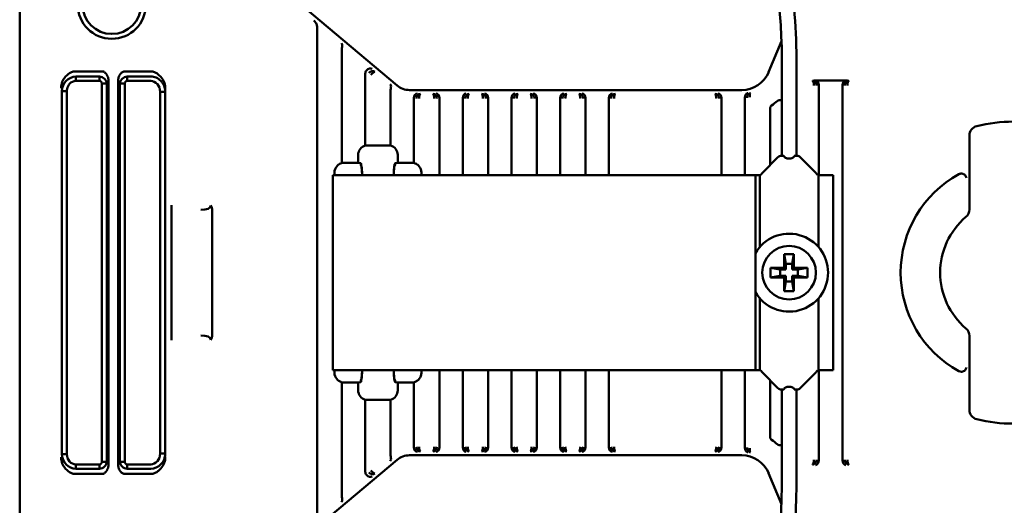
# Model space of a CAD drawing. Header units: millimetres. Extents: x 0 to 5104, y -184 to 1188.
# Tile 28 of 221: x 187 to 288, y 836 to 885. Entities that reach past the tile are written whole.
import ezdxf

# ---------------------------------------------------------------- set-up
doc = ezdxf.new("R2010")
doc.units = ezdxf.units.MM
doc.header["$LTSCALE"] = 2
doc.layers.add('Sichtbar (ISO)', color=7, linetype='Continuous', lineweight=50)

msp = doc.modelspace()

# ---------------------------------------------------------------- linework, layer by layer
at = {"layer": 'Sichtbar (ISO)'}
for p, q in [((187.03, 815.41), (187.03, 903.649)), ((225.75, 878.745), (216.314, 886.663)), ((217.561, 884.469), (217.561, 834.59)), ((265.2, 883.288), (263.883, 880.123)), ((220.09, 882.392), (220.09, 870.792)), ((265.23, 871.53), (265.23, 881.53)), ((266.73, 871.53), (266.73, 881.53)), ((192.691, 880.19), (195.463, 880.19)), ((197.812, 880.19), (200.505, 880.19)), ((192.803, 879.663), (195.218, 879.663)), ((192.803, 879.213), (192.803, 879.663)), ((195.218, 879.213), (192.803, 879.213)), ((195.218, 879.213), (195.218, 879.663)), ((196.138, 839.773), (196.138, 879.286)), ((197.138, 879.286), (197.138, 839.773)), ((198.057, 879.663), (200.474, 879.663)), ((198.057, 879.663), (198.057, 879.213)), ((200.474, 879.213), (198.057, 879.213)), ((222.49, 872.574), (222.49, 879.961)), ((271.962, 879.257), (268.527, 879.257)), ((191.36, 878.15), (191.36, 840.909)), ((191.36, 878.15), (191.876, 878.15)), ((191.876, 840.909), (191.876, 878.15)), ((195.471, 878.931), (195.973, 878.931)), ((195.471, 878.931), (195.471, 840.128)), ((195.973, 840.128), (195.973, 878.931)), ((197.302, 878.931), (197.302, 840.128)), ((197.302, 878.931), (197.804, 878.931)), ((197.804, 840.128), (197.804, 878.931)), ((201.437, 878.101), (201.957, 878.101)), ((201.437, 878.101), (201.437, 840.958)), ((201.957, 840.958), (201.957, 878.101)), ((225.09, 878.197), (225.09, 872.574)), ((227.035, 878.277), (261.115, 878.277)), ((269.045, 878.762), (269.045, 869.53)), ((271.445, 840.297), (271.445, 878.762)), ((227.49, 870.792), (227.49, 877.421)), ((230.09, 877.421), (230.09, 869.53)), ((232.49, 869.53), (232.49, 877.421)), ((235.09, 877.421), (235.09, 869.53)), ((237.49, 869.53), (237.49, 877.421)), ((240.09, 877.421), (240.09, 869.53)), ((242.49, 869.53), (242.49, 877.421)), ((245.09, 877.421), (245.09, 869.53)), ((247.49, 869.53), (247.49, 877.421)), ((259.045, 877.421), (259.045, 869.53)), ((261.445, 869.53), (261.445, 877.434)), ((265.23, 877.222), (264.959, 877.222)), ((264.045, 876.438), (264.045, 870.595)), ((284.48, 873.601), (284.48, 866.01)), ((224.563, 872.595), (223.018, 872.595)), ((221.765, 870.813), (221.765, 871.614)), ((225.816, 871.614), (225.816, 870.813)), ((264.833, 871.383), (263.273, 869.822)), ((265.187, 871.53), (265.454, 871.53)), ((266.506, 871.53), (266.773, 871.53)), ((267.126, 871.383), (268.687, 869.822)), ((220.29, 870.813), (221.765, 870.813)), ((221.765, 870.813), (222.03, 870.76)), ((222.03, 870.759), (222.03, 870.76)), ((222.104, 870.446), (222.064, 870.525)), ((225.477, 870.446), (225.516, 870.525)), ((225.551, 870.76), (225.816, 870.813)), ((225.551, 870.759), (225.551, 870.76)), ((225.816, 870.813), (227.291, 870.813)), ((219.176, 869.53), (219.309, 869.53)), ((219.176, 869.53), (219.176, 849.53)), ((223.293, 869.53), (219.309, 869.53)), ((219.325, 869.53), (219.325, 869.796)), ((223.293, 869.53), (224.405, 869.53)), ((228.114, 869.53), (224.405, 869.53)), ((228.114, 869.53), (229.04, 869.53)), ((228.256, 869.53), (228.256, 869.796)), ((229.782, 869.53), (229.04, 869.53)), ((233.965, 869.53), (229.782, 869.53)), ((234.894, 869.53), (233.965, 869.53)), ((237.152, 869.53), (234.894, 869.53)), ((237.152, 869.53), (253.883, 869.53)), ((256.14, 869.53), (253.883, 869.53)), ((257.069, 869.53), (256.14, 869.53)), ((262.517, 869.53), (257.069, 869.53)), ((262.517, 849.53), (262.517, 869.53)), ((262.98, 869.53), (262.517, 869.53)), ((262.98, 869.53), (262.98, 862.175)), ((263.07, 869.53), (262.98, 869.53)), ((262.98, 869.53), (262.98, 869.53)), ((268.98, 869.53), (268.89, 869.53)), ((268.98, 862.175), (268.98, 869.53)), ((268.98, 869.53), (268.98, 869.53)), ((270.517, 869.53), (268.98, 869.53)), ((270.517, 849.53), (270.517, 869.53)), ((206.789, 865.921), (206.789, 853.138)), ((202.599, 865.615), (202.599, 853.444)), ((265.48, 860.03), (265.48, 861.43)), ((265.48, 861.43), (266.48, 861.43)), ((265.48, 861.43), (265.656, 860.43)), ((266.48, 861.43), (266.304, 860.43)), ((266.48, 861.43), (266.48, 860.03)), ((264.08, 859.03), (264.08, 860.03)), ((264.08, 860.03), (265.48, 860.03)), ((264.08, 860.03), (265.08, 859.853)), ((265.656, 859.853), (265.08, 859.853)), ((265.08, 859.853), (265.08, 859.206)), ((265.656, 859.853), (265.48, 860.03)), ((265.656, 860.43), (266.304, 860.43)), ((265.656, 859.853), (265.656, 860.43)), ((266.304, 860.43), (266.304, 859.853)), ((266.48, 860.03), (266.304, 859.853)), ((266.88, 859.853), (266.304, 859.853)), ((266.48, 860.03), (267.88, 860.03)), ((267.88, 860.03), (266.88, 859.853)), ((266.88, 859.206), (266.88, 859.853)), ((267.88, 860.03), (267.88, 859.03)), ((264.08, 859.03), (265.08, 859.206)), ((265.48, 859.03), (264.08, 859.03)), ((265.08, 859.206), (265.656, 859.206)), ((265.48, 859.03), (265.656, 859.206)), ((265.48, 857.63), (265.48, 859.03)), ((265.656, 858.63), (265.656, 859.206)), ((266.304, 859.206), (266.48, 859.03)), ((266.304, 859.206), (266.88, 859.206)), ((266.304, 859.206), (266.304, 858.63)), ((266.48, 859.03), (266.48, 857.63)), ((267.88, 859.03), (266.48, 859.03)), ((267.88, 859.03), (266.88, 859.206)), ((265.48, 857.63), (265.656, 858.63)), ((266.304, 858.63), (265.656, 858.63)), ((266.48, 857.63), (266.304, 858.63)), ((262.98, 856.884), (262.98, 849.53)), ((266.48, 857.63), (265.48, 857.63)), ((268.98, 849.53), (268.98, 856.884)), ((284.48, 853.049), (284.48, 845.458)), ((219.176, 849.53), (219.309, 849.53)), ((223.293, 849.53), (219.309, 849.53)), ((219.325, 849.264), (219.325, 849.53)), ((223.293, 849.53), (224.405, 849.53)), ((228.114, 849.53), (224.405, 849.53)), ((228.114, 849.53), (229.04, 849.53)), ((228.256, 849.264), (228.256, 849.53)), ((229.04, 849.53), (229.782, 849.53)), ((233.965, 849.53), (229.782, 849.53)), ((230.09, 849.53), (230.09, 841.639)), ((232.49, 841.639), (232.49, 849.53)), ((233.965, 849.53), (234.894, 849.53)), ((237.152, 849.53), (234.894, 849.53)), ((235.09, 849.53), (235.09, 841.639)), ((237.152, 849.53), (253.883, 849.53)), ((237.49, 841.639), (237.49, 849.53)), ((240.09, 849.53), (240.09, 841.639)), ((242.49, 841.639), (242.49, 849.53)), ((245.09, 849.53), (245.09, 841.639)), ((247.49, 841.639), (247.49, 849.53)), ((256.14, 849.53), (253.883, 849.53)), ((256.14, 849.53), (257.069, 849.53)), ((262.517, 849.53), (257.069, 849.53)), ((259.045, 849.53), (259.045, 841.639)), ((261.445, 841.625), (261.445, 849.53)), ((262.517, 849.53), (262.98, 849.53)), ((263.07, 849.53), (262.98, 849.53)), ((264.833, 847.676), (263.273, 849.237)), ((267.126, 847.676), (268.687, 849.237)), ((268.98, 849.53), (268.89, 849.53)), ((268.98, 849.53), (270.517, 849.53)), ((269.045, 849.53), (269.045, 840.297)), ((220.09, 848.267), (220.09, 836.667)), ((221.765, 848.247), (220.29, 848.247)), ((222.03, 848.299), (221.765, 848.247)), ((221.765, 847.445), (221.765, 848.247)), ((222.03, 848.299), (222.03, 848.3)), ((222.104, 848.613), (222.064, 848.534)), ((225.477, 848.613), (225.516, 848.534)), ((225.551, 848.299), (225.551, 848.3)), ((225.816, 848.247), (225.551, 848.299)), ((225.816, 848.247), (227.291, 848.247)), ((225.816, 848.247), (225.816, 847.445)), ((227.49, 848.267), (227.49, 841.639)), ((264.045, 848.464), (264.045, 842.621)), ((265.187, 847.53), (265.454, 847.53)), ((265.23, 847.53), (265.23, 837.53)), ((266.506, 847.53), (266.773, 847.53)), ((266.73, 847.53), (266.73, 837.53)), ((222.49, 839.098), (222.49, 846.485)), ((223.018, 846.464), (224.563, 846.464)), ((225.09, 846.485), (225.09, 840.863)), ((265.23, 841.837), (264.959, 841.837)), ((191.36, 840.909), (191.876, 840.909)), ((201.437, 840.958), (201.957, 840.958)), ((261.115, 840.782), (227.035, 840.782)), ((195.218, 839.846), (192.803, 839.846)), ((192.803, 839.846), (192.803, 839.396)), ((195.218, 839.846), (195.218, 839.396)), ((195.471, 840.128), (195.973, 840.128)), ((197.302, 840.128), (197.804, 840.128)), ((198.057, 839.396), (198.057, 839.846)), ((200.474, 839.846), (198.057, 839.846)), ((216.314, 832.396), (225.75, 840.314)), ((195.463, 838.869), (192.691, 838.869)), ((192.803, 839.396), (195.218, 839.396)), ((200.505, 838.869), (197.812, 838.869)), ((198.057, 839.396), (200.474, 839.396)), ((265.2, 835.772), (263.883, 838.936))]:
    msp.add_line(p, q, dxfattribs=at)
for centre, radius in [((196.48, 887.03), 3.495), ((196.48, 887.03), 3), ((265.98, 859.53), 2.75)]:
    msp.add_circle(centre, radius, dxfattribs=at)
for centre, radius, start, end in [((264.959, 876.922), 0.3, 89.99903, 132.16913), ((288.98, 859.53), 15.5, 76.03204, 103.96796), ((285.48, 873.601), 1, 103.96796, 180), ((265.187, 871.03), 0.5, 90, 135), ((266.773, 871.03), 0.5, 45, 90), ((263.98, 869.115), 1, 135, 155.5302), ((267.98, 869.115), 1, 24.4698, 45), ((288.98, 859.53), 11.552, 118.94625, 241.05375), ((283.48, 866.01), 1, 310.32022, 0), ((288.98, 859.53), 7.5, 130.32022, 229.67978), ((265.98, 859.53), 4, 210.04185, 149.95815), ((283.48, 853.049), 1, 0, 49.67978), ((263.98, 849.944), 1, 204.4698, 225), ((267.98, 849.944), 1, 315, 335.5302), ((265.187, 848.03), 0.5, 225, 270), ((266.773, 848.03), 0.5, 270, 315), ((285.48, 845.458), 1, 180, 256.03204), ((288.98, 859.53), 15.5, 256.03204, 283.96796), ((264.959, 842.137), 0.3, 227.86515, 270.00096)]:
    msp.add_arc(centre, radius, start, end, dxfattribs=at)
for centre, major_axis, ratio, start_param, end_param in [((217.578, 884.454), (0, -0.653), 0.0267374, 4.434322, 4.6899301), ((219.72, 882.703), (0.303, 0.398), 0.6953116, 5.319267, 6.2155337), ((220.243, 882.264), (-0.031, 0.665), 0.2250291, 0.7266216, 1.3662446), ((223.013, 879.917), (0.387, -0.383), 0.9187272, 3.1951787, 3.8787498), ((222.86, 880.068), (-0.337, -0.37), 0.6586364, 3.2032922, 4.739182), ((223.166, 879.766), (-0.342, -0.365), 0.8147321, 3.2077628, 4.7436525), ((223.166, 879.766), (-0.325, -0.38), 0.2636773, 3.1791088, 4.7149985), ((261.113, 881.279), (-1.666, 2.498), 0.9991202, 2.5538159, 3.7293694), ((195.309, 879.167), (0.399, 0.86), 0.84361, 5.2153378, 5.6096397), ((197.966, 879.167), (0.399, -0.86), 0.84361, 3.8151383, 4.2094401), ((268.369, 878.739), (0.036, -0.499), 0.8689408, 1.5234453, 3.059335), ((268.369, 878.739), (0.006, -0.5), 0.2958222, 1.5674469, 3.1033366), ((268.522, 878.757), (0.52, 0.059), 0.955772, 6.174447, 7.7350395), ((271.968, 878.757), (0.52, -0.059), 0.955772, 1.6897385, 3.250331), ((272.121, 878.739), (-0.036, -0.499), 0.8689408, 3.2238503, 4.75974), ((272.121, 878.739), (-0.006, -0.5), 0.2958222, 3.1798487, 4.7157384), ((224.72, 878.507), (0.303, 0.398), 0.6953116, 5.319267, 6.2155337), ((225.243, 878.068), (-0.031, 0.665), 0.2250291, 0.7266216, 1.3662446), ((227.036, 880.278), (-0.685, -1.881), 0.9993102, 5.9343412, 6.6320294), ((228.013, 877.415), (0.52, -0.059), 0.955772, 3.2256282, 3.250331), ((227.86, 877.433), (-0.028, -0.5), 0.7385561, 3.218517, 4.7544067), ((228.166, 877.398), (0.036, 0.499), 0.8689408, 0.0822577, 1.6181474), ((228.166, 877.398), (0.006, 0.5), 0.2958222, 0.038256, 1.5741458), ((229.415, 877.398), (-0.006, 0.5), 0.2958222, 4.7090395, 6.2449293), ((229.415, 877.398), (-0.036, 0.499), 0.8689408, 4.6650379, 6.2009277), ((229.72, 877.433), (-0.028, 0.5), 0.7385561, 4.6703712, 6.206261), ((229.568, 877.415), (0.52, 0.059), 0.955772, 6.174447, 6.1991498), ((233.013, 877.415), (0.52, -0.059), 0.955772, 3.2256282, 3.250331), ((232.86, 877.433), (-0.028, -0.5), 0.7385561, 3.218517, 4.7544067), ((233.166, 877.398), (0.036, 0.499), 0.8689408, 0.0822577, 1.6181474), ((233.166, 877.398), (0.006, 0.5), 0.2958222, 0.038256, 1.5741458), ((234.415, 877.398), (-0.006, 0.5), 0.2958222, 4.7090395, 6.2449293), ((234.415, 877.398), (-0.036, 0.499), 0.8689408, 4.6650379, 6.2009277), ((234.72, 877.433), (-0.028, 0.5), 0.7385561, 4.6703712, 6.206261), ((234.568, 877.415), (0.52, 0.059), 0.955772, 6.174447, 6.1991498), ((238.013, 877.415), (0.52, -0.059), 0.955772, 3.2256282, 3.250331), ((237.86, 877.433), (-0.028, -0.5), 0.7385561, 3.218517, 4.7544067), ((238.166, 877.398), (0.036, 0.499), 0.8689408, 0.0822577, 1.6181474), ((238.166, 877.398), (0.006, 0.5), 0.2958222, 0.038256, 1.5741458), ((239.415, 877.398), (-0.006, 0.5), 0.2958222, 4.7090395, 6.2449293), ((239.415, 877.398), (-0.036, 0.499), 0.8689408, 4.6650379, 6.2009277), ((239.72, 877.433), (-0.028, 0.5), 0.7385561, 4.6703712, 6.206261), ((239.568, 877.415), (0.52, 0.059), 0.955772, 6.174447, 6.1991498), ((243.013, 877.415), (0.52, -0.059), 0.955772, 3.2256282, 3.250331), ((242.86, 877.433), (-0.028, -0.5), 0.7385561, 3.218517, 4.7544067), ((243.166, 877.398), (0.036, 0.499), 0.8689408, 0.0822577, 1.6181474), ((243.166, 877.398), (0.006, 0.5), 0.2958222, 0.038256, 1.5741458), ((244.415, 877.398), (-0.006, 0.5), 0.2958222, 4.7090395, 6.2449293), ((244.415, 877.398), (-0.036, 0.499), 0.8689408, 4.6650379, 6.2009277), ((244.72, 877.433), (-0.028, 0.5), 0.7385561, 4.6703712, 6.206261), ((244.568, 877.415), (0.52, 0.059), 0.955772, 6.174447, 6.1991498), ((248.013, 877.415), (0.52, -0.059), 0.955772, 3.2256282, 3.250331), ((247.86, 877.433), (-0.028, -0.5), 0.7385561, 3.218517, 4.7544067), ((248.166, 877.398), (0.036, 0.499), 0.8689408, 0.0822577, 1.6181474), ((248.166, 877.398), (0.006, 0.5), 0.2958222, 0.038256, 1.5741458), ((258.369, 877.398), (-0.006, 0.5), 0.2958222, 4.7090395, 6.2449293), ((258.369, 877.398), (-0.036, 0.499), 0.8689408, 4.6650379, 6.2009277), ((258.675, 877.433), (-0.028, 0.5), 0.7385561, 4.6703712, 6.206261), ((258.522, 877.415), (0.52, 0.059), 0.955772, 6.174447, 6.1991498), ((261.306, 877.432), (-0.001, -0.477), 0.291322, 1.5761873, 1.6452557), ((222.768, 871.613), (-0.985, 0.196), 0.9960441, 5.1892952, 6.4793527), ((222.88, 871.59), (-1.401, 0.164), 0.7064238, 4.9008016, 5.075534), ((223.018, 872.601), (0.3, 0), 0.0174551, 4.1174265, 4.712389), ((224.563, 872.601), (-0.3, 0), 0.0174551, 1.5707963, 2.1657588), ((224.701, 871.59), (1.401, 0.164), 0.7064238, 1.2076513, 1.3823837), ((224.812, 871.613), (0.985, 0.196), 0.9960441, 6.0870179, 7.3770755), ((220.325, 869.795), (-0.895, 0.447), 0.9992388, 6.042465, 6.7464066), ((220.27, 869.823), (-0.217, -0.983), 0.8867346, 3.5865622, 3.8724247), ((220.29, 869.812), (-0.895, 0.447), 0.9992388, 5.1762193, 5.3769682), ((222.69, 870.839), (-0.66, -0.232), 0.9998257, 6.0477715, 6.4097362), ((222.027, 869.06), (0, -1.7), 0.0874887, 1.8507274, 3.1241394), ((222.729, 870.76), (-0.425, -0.557), 0.9991271, 5.3659951, 5.8471736), ((222.729, 870.76), (-0.425, -0.557), 0.9991271, 5.8636177, 5.8645559), ((225.554, 869.06), (0, -1.7), 0.0874887, 3.1590459, 4.4324579), ((224.851, 870.76), (-0.425, 0.557), 0.9991271, 3.5602221, 3.5611602), ((224.851, 870.76), (-0.425, 0.557), 0.9991271, 3.5776044, 4.0587829), ((224.891, 870.839), (0.66, -0.232), 0.9998257, 6.1566344, 6.5185992), ((227.29, 869.812), (0.895, 0.447), 0.9992388, 0.9062171, 1.106966), ((227.311, 869.823), (-0.217, 0.983), 0.8867346, 5.5523532, 5.8382158), ((227.255, 869.795), (0.895, 0.447), 0.9992388, 5.819964, 6.5239056), ((205.581, 866.471), (-1.06, 0.056), 0.4708659, 1.6448275, 3.1786541), ((205.581, 852.588), (-1.06, -0.056), 0.4708659, 3.1045312, 4.6383579), ((220.325, 849.264), (-0.895, -0.447), 0.9992388, 5.819964, 6.5239056), ((222.027, 849.999), (0, -1.7), 0.0874887, 0.0174533, 1.2909501), ((225.554, 849.999), (0, -1.7), 0.0874887, 4.9922352, 6.265732), ((227.255, 849.264), (0.895, -0.447), 0.9992388, 6.042465, 6.7464066), ((283.628, 849.861), (0.289, -0.415), 0.9906995, 5.1744985, 5.7581207), ((220.27, 849.236), (0.217, -0.983), 0.8867346, 5.5523532, 5.8382158), ((220.29, 849.247), (-0.895, -0.447), 0.9992388, 0.9062171, 1.106966), ((222.69, 848.22), (-0.66, 0.232), 0.9998257, 6.1566344, 6.5185992), ((222.729, 848.299), (0.425, -0.557), 0.9991271, 3.5776044, 4.0587829), ((222.729, 848.299), (0.425, -0.557), 0.9991271, 3.5602221, 3.5611602), ((224.851, 848.299), (0.425, 0.557), 0.9991271, 5.8636177, 5.8645559), ((224.851, 848.299), (0.425, 0.557), 0.9991271, 5.3659951, 5.8471736), ((224.891, 848.22), (0.66, 0.232), 0.9998257, 6.0477715, 6.4097362), ((227.29, 849.247), (0.895, -0.447), 0.9992388, 5.1762193, 5.3769682), ((227.311, 849.236), (0.217, 0.983), 0.8867346, 3.5865622, 3.8724247), ((222.768, 847.446), (-0.985, -0.196), 0.9960441, 6.0870179, 7.3770755), ((224.812, 847.446), (0.985, -0.196), 0.9960441, 5.1892952, 6.4793527), ((222.88, 847.469), (-1.401, -0.164), 0.7064238, 1.2076513, 1.3823837), ((223.018, 846.459), (-0.3, 0), 0.0174551, 4.712389, 5.3073515), ((224.563, 846.459), (0.3, 0), 0.0174551, 0.9758338, 1.5707963), ((224.701, 847.469), (1.401, -0.164), 0.7064238, 4.9008016, 5.075534), ((228.013, 841.644), (-0.52, -0.059), 0.955772, 6.174447, 6.1991498), ((227.86, 841.626), (-0.028, 0.5), 0.7385561, 1.5287786, 3.0646683), ((228.166, 841.661), (0.036, -0.499), 0.8689408, 4.6650379, 6.2009277), ((228.166, 841.661), (0.006, -0.5), 0.2958222, 4.7090395, 6.2449293), ((229.415, 841.661), (-0.006, -0.5), 0.2958222, 0.038256, 1.5741458), ((229.415, 841.661), (-0.036, -0.499), 0.8689408, 0.0822577, 1.6181474), ((229.72, 841.626), (0.028, 0.5), 0.7385561, 3.218517, 4.7544067), ((229.568, 841.644), (-0.52, 0.059), 0.955772, 3.2256282, 3.250331), ((233.013, 841.644), (-0.52, -0.059), 0.955772, 6.174447, 6.1991498), ((232.86, 841.626), (-0.028, 0.5), 0.7385561, 1.5287786, 3.0646683), ((233.166, 841.661), (0.036, -0.499), 0.8689408, 4.6650379, 6.2009277), ((233.166, 841.661), (0.006, -0.5), 0.2958222, 4.7090395, 6.2449293), ((234.415, 841.661), (-0.006, -0.5), 0.2958222, 0.038256, 1.5741458), ((234.415, 841.661), (-0.036, -0.499), 0.8689408, 0.0822577, 1.6181474), ((234.72, 841.626), (-0.028, -0.5), 0.7385561, 0.0769244, 1.6128141), ((234.568, 841.644), (0.52, -0.059), 0.955772, 0.0840355, 0.1087383), ((238.013, 841.644), (0.52, 0.059), 0.955772, 3.0328543, 3.0575571), ((237.86, 841.626), (-0.028, 0.5), 0.7385561, 1.5287786, 3.0646683), ((238.166, 841.661), (-0.036, 0.499), 0.8689408, 1.5234453, 3.059335), ((238.166, 841.661), (-0.006, 0.5), 0.2958222, 1.5674469, 3.1033366), ((239.415, 841.661), (-0.006, -0.5), 0.2958222, 0.038256, 1.5741458), ((239.415, 841.661), (-0.036, -0.499), 0.8689408, 0.0822577, 1.6181474), ((239.72, 841.626), (0.028, 0.5), 0.7385561, 3.218517, 4.7544067), ((239.568, 841.644), (-0.52, 0.059), 0.955772, 3.2256282, 3.250331), ((243.013, 841.644), (0.52, 0.059), 0.955772, 3.0328543, 3.0575571), ((242.86, 841.626), (0.028, -0.5), 0.7385561, 4.6703712, 6.206261), ((243.166, 841.661), (-0.036, 0.499), 0.8689408, 1.5234453, 3.059335), ((243.166, 841.661), (-0.006, 0.5), 0.2958222, 1.5674469, 3.1033366), ((244.415, 841.661), (-0.006, -0.5), 0.2958222, 0.038256, 1.5741458), ((244.415, 841.661), (-0.036, -0.499), 0.8689408, 0.0822577, 1.6181474), ((244.72, 841.626), (0.028, 0.5), 0.7385561, 3.218517, 4.7544067), ((244.568, 841.644), (-0.52, 0.059), 0.955772, 3.2256282, 3.250331), ((248.013, 841.644), (0.52, 0.059), 0.955772, 3.0328543, 3.0575571), ((247.86, 841.626), (0.028, -0.5), 0.7385561, 4.6703712, 6.206261), ((248.166, 841.661), (-0.036, 0.499), 0.8689408, 1.5234453, 3.059335), ((248.166, 841.661), (-0.006, 0.5), 0.2958222, 1.5674469, 3.1033366), ((258.369, 841.661), (-0.006, -0.5), 0.2958222, 0.038256, 1.5741458), ((258.369, 841.661), (-0.036, -0.499), 0.8689408, 0.0822577, 1.6181474), ((258.675, 841.626), (0.028, 0.5), 0.7385561, 3.218517, 4.7544067), ((258.522, 841.644), (-0.52, 0.059), 0.955772, 3.2256282, 3.250331), ((261.306, 841.627), (-0.001, 0.477), 0.291322, 4.6379296, 4.706998), ((263.635, 840.933), (2.12, -1.739), 0.5385953, 1.4812592, 1.7459231), ((225.243, 840.991), (-0.031, -0.665), 0.2250291, 4.9169407, 5.5565637), ((227.036, 838.781), (-0.685, 1.881), 0.9993102, 5.9343412, 6.6320294), ((261.113, 837.78), (-1.666, -2.498), 0.9991202, 2.5538159, 3.7293694), ((195.309, 839.892), (0.399, -0.86), 0.84361, 0.6735456, 1.0678475), ((197.966, 839.892), (0.399, 0.86), 0.84361, 2.0737452, 2.468047), ((224.72, 840.552), (-0.303, 0.398), 0.6953116, 3.2092442, 4.1055109), ((268.369, 840.32), (-0.006, -0.5), 0.2958222, 0.038256, 1.5741458), ((268.369, 840.32), (-0.036, -0.499), 0.8689408, 0.0822577, 1.6181474), ((268.675, 840.285), (0.028, 0.5), 0.7385561, 3.218517, 4.7544067), ((268.522, 840.302), (0.52, -0.059), 0.955772, 0.0840355, 0.1087383), ((271.968, 840.302), (0.52, 0.059), 0.955772, 3.0328543, 3.0575571), ((271.815, 840.285), (-0.028, 0.5), 0.7385561, 1.5287786, 3.0646683), ((272.121, 840.32), (-0.036, 0.499), 0.8689408, 1.5234453, 3.059335), ((272.121, 840.32), (-0.006, 0.5), 0.2958222, 1.5674469, 3.1033366), ((223.013, 839.142), (0.387, 0.383), 0.9187272, 2.4044355, 3.0880066), ((222.86, 838.991), (0.337, -0.37), 0.6586364, 4.685596, 6.2214857), ((223.166, 839.293), (0.342, -0.365), 0.8147321, 4.6811255, 6.2170152), ((223.166, 839.293), (0.325, -0.38), 0.2636773, 4.7097794, 6.2456692), ((220.243, 836.795), (-0.031, -0.665), 0.2250291, 4.9169407, 5.5565637), ((219.72, 836.357), (-0.303, 0.398), 0.6953116, 3.2092442, 4.1055109)]:
    msp.add_ellipse(centre, major_axis=major_axis, ratio=ratio, start_param=start_param, end_param=end_param, dxfattribs=at)
for points, knots in [([(265.23, 881.53), (265.23, 887.54), (264.194, 893.666), (260.309, 904.028), (257.755, 908.493), (251.384, 917.712), (247.339, 922.356), (242.7, 929.343), (241.532, 931.337), (239.768, 935.413), (239.141, 937.513), (238.558, 942.161), (238.748, 944.782), (239.893, 949.423), (240.731, 951.523), (243.127, 956.242), (244.846, 958.814), (249.328, 964.673), (252.258, 967.868), (255.307, 970.918)], [0, 0, 0, 0, 1.8030768, 1.8030768, 3.3384059, 3.3384059, 5.226079, 5.226079, 5.9383798, 5.9383798, 6.6047135, 6.6047135, 7.3835502, 7.3835502, 8.0586763, 8.0586763, 8.9802381, 8.9802381, 10.2741282, 10.2741282, 10.2741282, 10.2741282]), ([(256.368, 969.857), (252.537, 966.026), (248.867, 961.96), (244.665, 955.742), (243.587, 953.929), (241.771, 950.115), (241.035, 948.085), (240.349, 944.701), (240.209, 943.358), (240.228, 939.947), (240.613, 937.865), (241.944, 933.929), (242.892, 932.04), (245.639, 927.445), (247.618, 924.826), (254.614, 915.697), (259.8, 908.924), (264.198, 898.13), (265.148, 894.965), (266.423, 888.394), (266.73, 884.952), (266.73, 881.53)], [0, 0, 0, 0, 1.6254792, 1.6254792, 2.2568582, 2.2568582, 2.9014764, 2.9014764, 3.3114472, 3.3114472, 3.9532826, 3.9532826, 4.6053409, 4.6053409, 5.6184421, 5.6184421, 8.1525473, 8.1525473, 9.1369407, 9.1369407, 10.1636667, 10.1636667, 10.1636667, 10.1636667]), ([(217.561, 884.634), (217.561, 884.653), (217.561, 884.672), (217.556, 884.769), (217.544, 884.845), (217.5, 885.007), (217.459, 885.103), (217.353, 885.273), (217.288, 885.347), (217.221, 885.407)], [-0.094286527, -0.094286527, -0.094286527, -0.094286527, -0.0887362, -0.0887362, -0.066183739, -0.066183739, -0.033091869, -0.033091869, 0, 0, 0, 0]), ([(192, 879.904), (192.017, 879.917), (192.034, 879.93), (192.147, 880.014), (192.247, 880.074), (192.458, 880.162), (192.57, 880.19), (192.691, 880.19)], [-0.421603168, -0.421603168, -0.421603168, -0.421603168, -0.41507006, -0.41507006, -0.378514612, -0.378514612, -0.341959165, -0.341959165, -0.341959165, -0.341959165]), ([(195.463, 880.19), (195.516, 880.19), (195.566, 880.18), (195.66, 880.145), (195.704, 880.119), (195.827, 880.026), (195.899, 879.943), (196.001, 879.788), (196.041, 879.71), (196.074, 879.629)], [0.277374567, 0.277374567, 0.277374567, 0.277374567, 0.293277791, 0.293277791, 0.309181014, 0.309181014, 0.340987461, 0.340987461, 0.365840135, 0.365840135, 0.365840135, 0.365840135]), ([(197.201, 879.629), (197.23, 879.701), (197.265, 879.771), (197.362, 879.925), (197.435, 880.014), (197.562, 880.114), (197.607, 880.141), (197.705, 880.179), (197.757, 880.19), (197.812, 880.19)], [0.441702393, 0.441702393, 0.441702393, 0.441702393, 0.463791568, 0.463791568, 0.49716484, 0.49716484, 0.513851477, 0.513851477, 0.530538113, 0.530538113, 0.530538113, 0.530538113]), ([(200.505, 880.19), (200.629, 880.19), (200.742, 880.161), (200.958, 880.073), (201.061, 880.013), (201.174, 879.932), (201.188, 879.922), (201.202, 879.912)], [-0.335301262, -0.335301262, -0.335301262, -0.335301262, -0.298179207, -0.298179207, -0.261057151, -0.261057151, -0.255867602, -0.255867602, -0.255867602, -0.255867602]), ([(191.293, 878.464), (191.293, 878.466), (191.293, 878.468), (191.291, 878.697), (191.327, 878.908), (191.468, 879.297), (191.575, 879.474), (191.712, 879.629)], [-0.12398648, -0.12398648, -0.12398648, -0.12398648, -0.12345677, -0.12345677, -0.06206989, -0.06206989, 0, 0, 0, 0]), ([(191.36, 878.15), (191.368, 878.598), (191.517, 878.928), (191.79, 879.215), (192.063, 879.501), (192.437, 879.657), (192.803, 879.663)], [0, 0, 0, 0, 0.5, 0.5, 0.5, 1, 1, 1, 1]), ([(192.803, 879.213), (192.557, 879.214), (192.315, 879.101), (192.144, 878.906), (192.022, 878.765), (191.937, 878.584), (191.899, 878.39), (191.884, 878.312), (191.876, 878.232), (191.876, 878.15)], [0, 0, 0, 0, 0.4985726, 0.4985726, 0.4985726, 0.8562722, 0.8562722, 0.8562722, 1, 1, 1, 1]), ([(195.471, 878.931), (195.471, 879.011), (195.444, 879.082), (195.399, 879.133), (195.353, 879.184), (195.288, 879.213), (195.218, 879.213)], [0, 0, 0, 0, 0.4968829, 0.4968829, 0.4968829, 1, 1, 1, 1]), ([(198.057, 879.213), (197.988, 879.213), (197.923, 879.184), (197.876, 879.133), (197.83, 879.082), (197.804, 879.009), (197.804, 878.931)], [0, 0, 0, 0, 0.5028951, 0.5028951, 0.5028951, 1, 1, 1, 1]), ([(200.474, 879.663), (200.658, 879.663), (200.847, 879.625), (201.026, 879.548), (201.206, 879.471), (201.396, 879.335), (201.52, 879.204), (201.582, 879.139), (201.642, 879.064), (201.696, 878.98), (201.751, 878.895), (201.812, 878.77), (201.841, 878.698), (201.898, 878.554), (201.956, 878.353), (201.957, 878.101)], [0, 0, 0, 0, 0.25, 0.25, 0.25, 0.5, 0.5, 0.5, 0.625, 0.625, 0.625, 0.75, 0.75, 0.75, 1, 1, 1, 1]), ([(201.437, 878.101), (201.438, 878.393), (201.335, 878.683), (201.156, 878.889), (200.977, 879.095), (200.728, 879.214), (200.474, 879.213)], [0, 0, 0, 0, 0.4992143, 0.4992143, 0.4992143, 1, 1, 1, 1]), ([(201.202, 879.912), (201.309, 879.831), (201.411, 879.738), (201.504, 879.638), (201.507, 879.635), (201.51, 879.632), (201.512, 879.629)], [0, 0, 0, 0, 0.9706246, 0.9706246, 0.9706246, 1, 1, 1, 1]), ([(201.512, 879.629), (201.658, 879.471), (201.777, 879.283), (201.897, 878.959), (201.927, 878.849), (201.965, 878.623), (201.974, 878.509), (201.974, 878.393), (201.974, 878.391), (201.974, 878.389)], [-0.13798199, -0.13798199, -0.13798199, -0.13798199, -0.06877933, -0.06877933, -0.0343106, -0.0343106, 0, 0, 0.00064275, 0.00064275, 0.00064275, 0.00064275]), ([(261.748, 877.96), (261.747, 877.96), (261.747, 877.96), (261.71, 877.952), (261.674, 877.938), (261.604, 877.891), (261.57, 877.857), (261.511, 877.771), (261.487, 877.72), (261.461, 877.63), (261.454, 877.598), (261.446, 877.532), (261.444, 877.5), (261.445, 877.467)], [-0.0002509, -0.0002509, -0.0002509, -0.0002509, 0, 0, 0.0193349, 0.0193349, 0.040480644, 0.040480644, 0.061006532, 0.061006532, 0.071693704, 0.071693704, 0.081559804, 0.081559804, 0.081559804, 0.081559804]), ([(262.012, 877.968), (261.982, 877.96), (261.953, 877.948), (261.925, 877.933), (261.882, 877.91), (261.842, 877.879), (261.808, 877.841), (261.779, 877.808), (261.753, 877.769), (261.733, 877.727), (261.715, 877.688), (261.702, 877.646), (261.694, 877.602), (261.687, 877.564), (261.684, 877.524), (261.685, 877.484)], [0.00131515, 0.00131515, 0.00131515, 0.00131515, 0.16378444, 0.16378444, 0.16378444, 0.41372525, 0.41372525, 0.41372525, 0.62973537, 0.62973537, 0.62973537, 0.82653692, 0.82653692, 0.82653692, 1, 1, 1, 1]), ([(262.013, 877.968), (261.967, 877.95), (261.942, 877.825), (261.952, 877.648), (261.955, 877.611), (261.958, 877.572), (261.963, 877.532)], [0, 0, 0, 0, 0.82687583, 0.82687583, 0.82687583, 1, 1, 1, 1]), ([(264.188, 876.699), (264.167, 876.685), (264.147, 876.668), (264.111, 876.629), (264.096, 876.608), (264.071, 876.562), (264.061, 876.537), (264.048, 876.488), (264.045, 876.463), (264.045, 876.438)], [-0.031041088, -0.031041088, -0.031041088, -0.031041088, -0.023296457, -0.023296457, -0.015339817, -0.015339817, -0.00751252, -0.00751252, 0, 0, 0, 0]), ([(222.731, 872.594), (222.737, 872.594), (222.743, 872.594), (222.77, 872.595), (222.796, 872.596), (222.833, 872.596), (222.841, 872.596), (222.85, 872.596)], [0.09817934, 0.09817934, 0.09817934, 0.09817934, 0.103375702, 0.103375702, 0.114679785, 0.114679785, 0.117726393, 0.117726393, 0.117726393, 0.117726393]), ([(224.731, 872.596), (224.739, 872.596), (224.748, 872.596), (224.784, 872.596), (224.81, 872.595), (224.837, 872.594), (224.844, 872.594), (224.85, 872.594)], [0.066204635, 0.066204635, 0.066204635, 0.066204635, 0.069251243, 0.069251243, 0.080555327, 0.080555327, 0.085751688, 0.085751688, 0.085751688, 0.085751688]), ([(266.506, 871.53), (266.506, 871.504), (266.5, 871.474), (266.479, 871.423), (266.46, 871.394), (266.414, 871.345), (266.376, 871.319), (266.236, 871.252), (266.097, 871.242), (265.863, 871.242), (265.723, 871.252), (265.583, 871.319), (265.545, 871.345), (265.499, 871.394), (265.48, 871.423), (265.46, 871.474), (265.454, 871.504), (265.454, 871.53)], [-0.18877077, -0.18877077, -0.18877077, -0.18877077, -0.18109866, -0.18109866, -0.17243685, -0.17243685, -0.16088488, -0.16088488, -0.12584718, -0.12584718, -0.09080948, -0.09080948, -0.07925751, -0.07925751, -0.0705957, -0.0705957, -0.06292359, -0.06292359, -0.06292359, -0.06292359]), ([(219.563, 870.443), (219.606, 870.493), (219.661, 870.546), (219.733, 870.605), (219.764, 870.627), (219.81, 870.658), (219.83, 870.671), (219.846, 870.68), (219.848, 870.682), (219.85, 870.683)], [0.192921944, 0.192921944, 0.192921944, 0.192921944, 0.212361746, 0.212361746, 0.223513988, 0.223513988, 0.234868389, 0.234868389, 0.236544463, 0.236544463, 0.236544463, 0.236544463]), ([(222.17, 869.53), (222.17, 869.536), (222.17, 869.542), (222.165, 869.702), (222.159, 869.85), (222.143, 870.114), (222.134, 870.233), (222.119, 870.367), (222.114, 870.404), (222.106, 870.457), (222.103, 870.476), (222.099, 870.495), (222.098, 870.499), (222.098, 870.499)], [0.04752442, 0.04752442, 0.04752442, 0.04752442, 0.04942061, 0.04942061, 0.09829368, 0.09829368, 0.14797525, 0.14797525, 0.17076451, 0.17076451, 0.18961088, 0.18961088, 0.20150575, 0.20150575, 0.20150575, 0.20150575]), ([(225.483, 870.499), (225.483, 870.499), (225.482, 870.498), (225.48, 870.489), (225.478, 870.476), (225.47, 870.431), (225.465, 870.394), (225.453, 870.288), (225.446, 870.212), (225.431, 870.021), (225.424, 869.898), (225.416, 869.691), (225.413, 869.611), (225.411, 869.53)], [0.09326802, 0.09326802, 0.09326802, 0.09326802, 0.09966749, 0.09966749, 0.11692354, 0.11692354, 0.14210471, 0.14210471, 0.17742173, 0.17742173, 0.22176917, 0.22176917, 0.2473295, 0.2473295, 0.2473295, 0.2473295]), ([(227.731, 870.683), (227.733, 870.682), (227.735, 870.68), (227.75, 870.671), (227.771, 870.658), (227.817, 870.627), (227.847, 870.605), (227.92, 870.546), (227.975, 870.493), (228.018, 870.443)], [0.009678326, 0.009678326, 0.009678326, 0.009678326, 0.011354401, 0.011354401, 0.022708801, 0.022708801, 0.033861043, 0.033861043, 0.053300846, 0.053300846, 0.053300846, 0.053300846]), ([(283.672, 869.7), (283.623, 869.704), (283.574, 869.701), (283.478, 869.68), (283.432, 869.663), (283.389, 869.639)], [0.000001, 0.000001, 0.000001, 0.000001, 0.014702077, 0.014702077, 0.029440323, 0.029440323, 0.029440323, 0.029440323]), ([(284.17, 869.253), (284.17, 869.254), (284.17, 869.254), (284.165, 869.302), (284.152, 869.349), (284.108, 869.443), (284.076, 869.491), (283.992, 869.576), (283.941, 869.614), (283.85, 869.658), (283.816, 869.671), (283.746, 869.691), (283.709, 869.697), (283.672, 869.7)], [-0.08779181, -0.08779181, -0.08779181, -0.08779181, -0.08745413, -0.08745413, -0.066632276, -0.066632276, -0.04416742, -0.04416742, -0.022509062, -0.022509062, -0.011250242, -0.011250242, -0.000001, -0.000001, -0.000001, -0.000001]), ([(202.599, 865.614), (202.599, 865.666), (202.599, 865.714), (202.6, 865.847), (202.602, 865.957), (202.608, 866.227), (202.612, 866.341), (202.616, 866.455), (202.616, 866.458), (202.616, 866.469)], [-0.10859017, -0.10859017, -0.10859017, -0.10859017, -0.08507449, -0.08507449, -0.0436919, -0.0436919, 0, 0, 0.00487045, 0.00487045, 0.00487045, 0.00487045]), ([(206.642, 866.434), (206.646, 866.429), (206.65, 866.424), (206.691, 866.363), (206.728, 866.294), (206.778, 866.111), (206.789, 866.017), (206.789, 865.919)], [-0.002393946, -0.002393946, -0.002393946, -0.002393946, 0, 0, 0.022974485, 0.022974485, 0.04402514, 0.04402514, 0.04402514, 0.04402514]), ([(202.616, 852.59), (202.616, 852.601), (202.616, 852.604), (202.612, 852.718), (202.608, 852.832), (202.602, 853.102), (202.6, 853.212), (202.599, 853.345), (202.599, 853.393), (202.599, 853.446)], [-0.070704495, -0.070704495, -0.070704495, -0.070704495, -0.067669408, -0.067669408, -0.040442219, -0.040442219, -0.014654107, -0.014654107, 0, 0, 0, 0]), ([(206.789, 853.14), (206.789, 853.042), (206.778, 852.948), (206.728, 852.766), (206.691, 852.697), (206.65, 852.636), (206.646, 852.631), (206.642, 852.625)], [0, 0, 0, 0, 0.027935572, 0.027935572, 0.05842419, 0.05842419, 0.06160111, 0.06160111, 0.06160111, 0.06160111]), ([(283.672, 849.359), (283.709, 849.362), (283.746, 849.368), (283.816, 849.388), (283.85, 849.401), (283.941, 849.445), (283.992, 849.483), (284.075, 849.568), (284.108, 849.616), (284.152, 849.71), (284.165, 849.757), (284.17, 849.805), (284.17, 849.805), (284.17, 849.806)], [-0.088166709, -0.088166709, -0.088166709, -0.088166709, -0.07684122, -0.07684122, -0.065505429, -0.065505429, -0.043676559, -0.043676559, -0.021008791, -0.021008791, 0, 0, 0.000340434, 0.000340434, 0.000340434, 0.000340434]), ([(222.098, 848.56), (222.098, 848.56), (222.098, 848.562), (222.1, 848.57), (222.103, 848.583), (222.11, 848.628), (222.116, 848.665), (222.128, 848.771), (222.135, 848.847), (222.149, 849.038), (222.156, 849.161), (222.165, 849.368), (222.168, 849.448), (222.17, 849.53)], [0.09326802, 0.09326802, 0.09326802, 0.09326802, 0.09966749, 0.09966749, 0.11692354, 0.11692354, 0.14210471, 0.14210471, 0.17742173, 0.17742173, 0.22176917, 0.22176917, 0.24734396, 0.24734396, 0.24734396, 0.24734396]), ([(225.411, 849.53), (225.411, 849.524), (225.411, 849.518), (225.416, 849.357), (225.422, 849.209), (225.437, 848.945), (225.447, 848.826), (225.462, 848.692), (225.466, 848.656), (225.474, 848.602), (225.478, 848.583), (225.482, 848.565), (225.483, 848.56), (225.483, 848.56)], [0.04750988, 0.04750988, 0.04750988, 0.04750988, 0.04942061, 0.04942061, 0.09829368, 0.09829368, 0.14797525, 0.14797525, 0.17076451, 0.17076451, 0.18961088, 0.18961088, 0.20150575, 0.20150575, 0.20150575, 0.20150575]), ([(219.85, 848.376), (219.848, 848.378), (219.846, 848.379), (219.83, 848.389), (219.81, 848.402), (219.764, 848.432), (219.733, 848.454), (219.661, 848.513), (219.606, 848.566), (219.563, 848.616)], [0.009678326, 0.009678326, 0.009678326, 0.009678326, 0.011354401, 0.011354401, 0.022708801, 0.022708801, 0.033861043, 0.033861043, 0.053300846, 0.053300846, 0.053300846, 0.053300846]), ([(228.018, 848.616), (227.975, 848.566), (227.92, 848.513), (227.847, 848.454), (227.817, 848.432), (227.771, 848.402), (227.75, 848.389), (227.735, 848.379), (227.733, 848.378), (227.731, 848.376)], [0.192921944, 0.192921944, 0.192921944, 0.192921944, 0.212361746, 0.212361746, 0.223513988, 0.223513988, 0.234868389, 0.234868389, 0.236544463, 0.236544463, 0.236544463, 0.236544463]), ([(266.506, 847.53), (266.506, 847.555), (266.5, 847.585), (266.479, 847.636), (266.46, 847.665), (266.414, 847.714), (266.376, 847.74), (266.236, 847.808), (266.097, 847.817), (265.863, 847.817), (265.723, 847.808), (265.583, 847.74), (265.545, 847.714), (265.499, 847.665), (265.48, 847.636), (265.46, 847.585), (265.454, 847.555), (265.454, 847.53)], [0.06292359, 0.06292359, 0.06292359, 0.06292359, 0.0705957, 0.0705957, 0.07925751, 0.07925751, 0.09080948, 0.09080948, 0.12584718, 0.12584718, 0.16088488, 0.16088488, 0.17243685, 0.17243685, 0.18109866, 0.18109866, 0.18877077, 0.18877077, 0.18877077, 0.18877077]), ([(222.85, 846.463), (222.841, 846.463), (222.833, 846.463), (222.796, 846.463), (222.77, 846.464), (222.743, 846.465), (222.737, 846.465), (222.731, 846.466)], [0.158276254, 0.158276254, 0.158276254, 0.158276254, 0.161322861, 0.161322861, 0.172626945, 0.172626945, 0.177823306, 0.177823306, 0.177823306, 0.177823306]), ([(224.85, 846.466), (224.844, 846.465), (224.837, 846.465), (224.81, 846.464), (224.784, 846.463), (224.748, 846.463), (224.739, 846.463), (224.731, 846.463)], [0.006107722, 0.006107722, 0.006107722, 0.006107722, 0.011304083, 0.011304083, 0.022608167, 0.022608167, 0.025654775, 0.025654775, 0.025654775, 0.025654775]), ([(264.045, 842.621), (264.045, 842.596), (264.048, 842.571), (264.061, 842.522), (264.071, 842.498), (264.096, 842.451), (264.111, 842.43), (264.147, 842.391), (264.167, 842.374), (264.188, 842.36)], [-0.031061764, -0.031061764, -0.031061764, -0.031061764, -0.02354426, -0.02354426, -0.015712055, -0.015712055, -0.007749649, -0.007749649, 0, 0, 0, 0]), ([(191.293, 840.595), (191.293, 840.593), (191.293, 840.591), (191.291, 840.362), (191.327, 840.151), (191.468, 839.762), (191.575, 839.585), (191.712, 839.43)], [-0.00059118, -0.00059118, -0.00059118, -0.00059118, 0, 0, 0.06851167, 0.06851167, 0.13778639, 0.13778639, 0.13778639, 0.13778639]), ([(191.36, 840.909), (191.367, 840.511), (191.525, 840.123), (192.056, 839.566), (192.425, 839.401), (192.803, 839.396)], [0, 0, 0, 0, 0.5, 0.5, 1, 1, 1, 1]), ([(192.803, 839.846), (192.555, 839.845), (192.315, 839.958), (191.974, 840.349), (191.875, 840.624), (191.876, 840.909)], [0, 0, 0, 0, 0.5, 0.5, 1, 1, 1, 1]), ([(200.474, 839.396), (200.862, 839.396), (201.246, 839.566), (201.794, 840.144), (201.956, 840.548), (201.957, 840.958)], [0, 0, 0, 0, 0.5, 0.5, 1, 1, 1, 1]), ([(201.437, 840.958), (201.438, 840.665), (201.334, 840.376), (200.978, 839.965), (200.728, 839.845), (200.474, 839.846)], [0, 0, 0, 0, 0.5, 0.5, 1, 1, 1, 1]), ([(201.512, 839.43), (201.658, 839.588), (201.777, 839.777), (201.932, 840.193), (201.974, 840.417), (201.974, 840.666), (201.974, 840.668), (201.974, 840.67)], [0, 0, 0, 0, 0.06453893, 0.06453893, 0.12464422, 0.12464422, 0.12516442, 0.12516442, 0.12516442, 0.12516442]), ([(261.748, 841.099), (261.747, 841.1), (261.747, 841.1), (261.71, 841.107), (261.674, 841.122), (261.604, 841.169), (261.57, 841.202), (261.511, 841.288), (261.487, 841.339), (261.461, 841.429), (261.454, 841.461), (261.446, 841.527), (261.444, 841.559), (261.445, 841.592)], [-0.081486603, -0.081486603, -0.081486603, -0.081486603, -0.081236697, -0.081236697, -0.061986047, -0.061986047, -0.04093382, -0.04093382, -0.020487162, -0.020487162, -0.009833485, -0.009833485, 0, 0, 0, 0]), ([(262.012, 841.092), (261.997, 841.096), (261.981, 841.101), (261.966, 841.107), (261.919, 841.126), (261.875, 841.154), (261.836, 841.19), (261.804, 841.221), (261.774, 841.257), (261.751, 841.299), (261.729, 841.337), (261.712, 841.381), (261.701, 841.426), (261.689, 841.474), (261.684, 841.525), (261.685, 841.575)], [0.0013197, 0.0013197, 0.0013197, 0.0013197, 0.08651082, 0.08651082, 0.08651082, 0.34767553, 0.34767553, 0.34767553, 0.57094093, 0.57094093, 0.57094093, 0.77934094, 0.77934094, 0.77934094, 1, 1, 1, 1]), ([(261.963, 841.527), (261.957, 841.477), (261.953, 841.427), (261.951, 841.382), (261.944, 841.22), (261.97, 841.108), (262.013, 841.091)], [0, 0, 0, 0, 0.22028784, 0.22028784, 0.22028784, 1, 1, 1, 1]), ([(195.471, 840.128), (195.471, 840.051), (195.445, 839.978), (195.353, 839.875), (195.287, 839.846), (195.218, 839.846)], [0, 0, 0, 0, 0.5, 0.5, 1, 1, 1, 1]), ([(195.218, 839.396), (195.409, 839.409), (195.595, 839.494), (195.87, 839.76), (195.958, 839.941), (195.973, 840.128)], [0, 0, 0, 0, 0.5, 0.5, 1, 1, 1, 1]), ([(197.302, 840.128), (197.317, 839.941), (197.405, 839.76), (197.68, 839.494), (197.866, 839.409), (198.057, 839.396)], [0, 0, 0, 0, 0.5, 0.5, 1, 1, 1, 1]), ([(198.057, 839.846), (197.988, 839.846), (197.922, 839.875), (197.83, 839.978), (197.804, 840.051), (197.804, 840.128)], [0, 0, 0, 0, 0.5, 0.5, 1, 1, 1, 1]), ([(192.691, 838.869), (192.57, 838.869), (192.458, 838.897), (192.247, 838.985), (192.147, 839.046), (192.034, 839.129), (192.017, 839.142), (192, 839.156)], [-0.333043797, -0.333043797, -0.333043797, -0.333043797, -0.29648835, -0.29648835, -0.259932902, -0.259932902, -0.253399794, -0.253399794, -0.253399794, -0.253399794]), ([(196.074, 839.43), (196.041, 839.349), (196.001, 839.271), (195.899, 839.116), (195.827, 839.033), (195.704, 838.94), (195.66, 838.914), (195.566, 838.879), (195.516, 838.869), (195.463, 838.869)], [0.441884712, 0.441884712, 0.441884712, 0.441884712, 0.466737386, 0.466737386, 0.498543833, 0.498543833, 0.514447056, 0.514447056, 0.53035028, 0.53035028, 0.53035028, 0.53035028]), ([(197.812, 838.869), (197.757, 838.869), (197.705, 838.88), (197.607, 838.918), (197.562, 838.946), (197.435, 839.045), (197.362, 839.134), (197.265, 839.289), (197.23, 839.358), (197.201, 839.43)], [0.277312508, 0.277312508, 0.277312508, 0.277312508, 0.293999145, 0.293999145, 0.310685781, 0.310685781, 0.344059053, 0.344059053, 0.366148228, 0.366148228, 0.366148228, 0.366148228]), ([(201.202, 839.148), (201.188, 839.137), (201.174, 839.127), (201.061, 839.047), (200.958, 838.986), (200.742, 838.898), (200.629, 838.869), (200.505, 838.869)], [-0.417264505, -0.417264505, -0.417264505, -0.417264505, -0.412074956, -0.412074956, -0.374952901, -0.374952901, -0.337830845, -0.337830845, -0.337830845, -0.337830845]), ([(238.862, 779.283), (239.027, 780.659), (239.331, 782.017), (240.434, 785.433), (241.418, 787.447), (244.228, 792.216), (246.233, 794.888), (253.276, 804.091), (258.514, 810.861), (264.037, 824.581), (265.23, 831.124), (265.23, 837.53)], [3.6547524, 3.6547524, 3.6547524, 3.6547524, 4.0796023, 4.0796023, 4.7676296, 4.7676296, 5.7978292, 5.7978292, 8.3414461, 8.3414461, 10.2631242, 10.2631242, 10.2631242, 10.2631242]), ([(266.73, 837.53), (266.73, 831.477), (265.712, 825.313), (261.836, 814.714), (259.22, 810.073), (252.736, 800.637), (248.637, 795.942), (244.158, 789.202), (243.157, 787.525), (241.41, 783.798), (240.709, 781.693), (240.053, 777.093), (240.224, 774.525), (241.328, 770.1), (242.105, 768.153), (244.338, 763.729), (245.949, 761.297), (250.324, 755.517), (253.285, 752.285), (256.368, 749.202)], [0, 0, 0, 0, 1.8157796, 1.8157796, 3.4028659, 3.4028659, 5.3106943, 5.3106943, 5.9155567, 5.9155567, 6.593005, 6.593005, 7.3561611, 7.3561611, 7.9827102, 7.9827102, 8.852062, 8.852062, 10.1600161, 10.1600161, 10.1600161, 10.1600161])]:
    msp.add_open_spline(points, degree=3, knots=knots, dxfattribs=at)
for points in [[(191.712, 879.629), (191.8, 879.729), (191.897, 879.822), (192, 879.904)], [(195.218, 879.663), (195.599, 879.635), (195.938, 879.341), (195.973, 878.931)], [(197.302, 878.931), (197.337, 879.341), (197.676, 879.635), (198.057, 879.663)], [(264.188, 876.699), (264.389, 876.834), (264.578, 876.982), (264.758, 877.145)], [(222.11, 870.47), (222.11, 870.469), (222.11, 870.469), (222.11, 870.469)], [(225.471, 870.469), (225.471, 870.469), (225.471, 870.469), (225.471, 870.47)], [(222.11, 848.59), (222.11, 848.59), (222.11, 848.59), (222.11, 848.59)], [(225.471, 848.59), (225.471, 848.59), (225.471, 848.59), (225.471, 848.59)], [(192, 839.156), (191.897, 839.237), (191.8, 839.33), (191.712, 839.43)], [(201.512, 839.43), (201.392, 839.299), (201.287, 839.212), (201.202, 839.148)]]:
    msp.add_open_spline(points, degree=3, dxfattribs=at)

doc.saveas('drawing.dxf')
